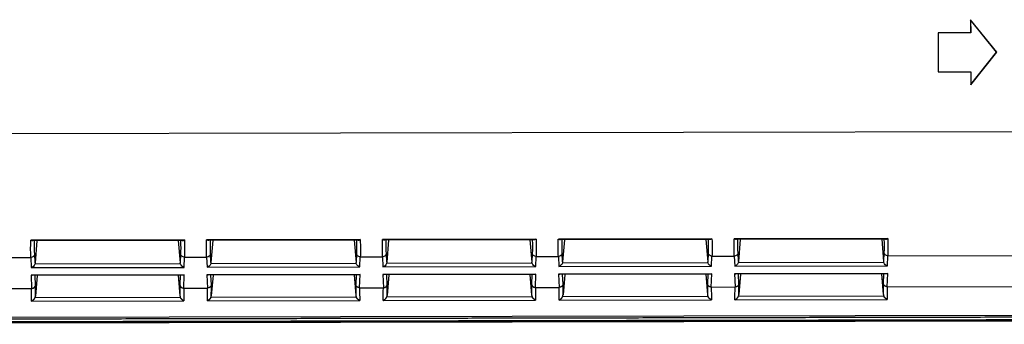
# Model space of a CAD drawing. Header units: millimetres. Extents: x 40090 to 187415, y -53271 to 40260.
# Tile 97 of 256: x 71779 to 71854, y 14072 to 14095. Entities that reach past the tile are written whole.
import ezdxf

# ---------------------------------------------------------------- set-up
doc = ezdxf.new("R2010")
doc.units = ezdxf.units.MM
doc.layers.add('AVM_projektor', color=6, linetype='Continuous')

# ---------------------------------------------------------------- blocks, each defined once
blk = doc.blocks.new('PT-FW430-bottom')
for p, q in [((200.491, 304.353), (200.491, 73.885)), ((214.57, 304.016), (214.57, 3.544)), ((214.997, 21.103), (214.997, 294.331)), ((215, 294.627), (215, 20.806)), ((209.993, 236.653), (209.993, 234.948)), ((212.36, 236.713), (212.36, 234.887)), ((208.67, 223.153), (208.67, 234.947)), ((208.724, 223.321), (208.724, 234.779)), ((208.724, 234.476), (210.415, 234.618)), ((210.415, 234.618), (209.734, 234.649)), ((209.993, 234.948), (210.771, 234.912)), ((210.512, 223.46), (210.512, 234.64)), ((210.771, 234.912), (210.771, 223.188)), ((211.355, 223.167), (211.355, 234.933)), ((211.355, 234.933), (212.36, 234.887)), ((211.37, 223.262), (211.37, 234.838)), ((212.113, 234.588), (211.37, 234.622)), ((211.37, 234.463), (212.948, 234.596)), ((213.091, 223.465), (213.091, 234.636)), ((213.336, 234.894), (213.336, 223.207)), ((208.724, 223.624), (210.415, 223.482)), ((209.734, 223.451), (210.415, 223.482)), ((210.771, 223.188), (209.993, 223.153)), ((209.993, 223.153), (209.993, 221.448)), ((212.36, 223.213), (211.355, 223.167)), ((211.37, 223.637), (212.948, 223.505)), ((211.37, 223.478), (212.113, 223.512)), ((212.36, 223.213), (212.36, 221.387)), ((208.67, 209.653), (208.67, 221.447)), ((208.724, 209.821), (208.724, 221.279)), ((208.724, 220.976), (210.415, 221.118)), ((210.415, 221.118), (209.734, 221.149)), ((209.993, 221.448), (210.771, 221.412)), ((210.512, 209.96), (210.512, 221.14)), ((210.771, 221.412), (210.771, 209.688)), ((211.355, 209.667), (211.355, 221.433)), ((211.355, 221.433), (212.36, 221.387)), ((211.37, 209.762), (211.37, 221.338)), ((212.113, 221.088), (211.37, 221.122)), ((211.37, 220.963), (212.948, 221.096)), ((213.091, 209.965), (213.091, 221.136)), ((213.336, 221.394), (213.336, 209.707)), ((208.724, 210.124), (210.415, 209.982)), ((209.734, 209.951), (210.415, 209.982)), ((210.771, 209.688), (209.993, 209.653)), ((209.993, 209.653), (209.993, 207.948)), ((212.36, 209.713), (211.355, 209.667)), ((211.37, 210.137), (212.948, 210.005)), ((211.37, 209.978), (212.113, 210.012)), ((212.36, 209.713), (212.36, 207.887)), ((208.67, 196.153), (208.67, 207.947)), ((209.993, 207.948), (210.771, 207.912)), ((210.771, 207.912), (210.771, 196.188)), ((211.355, 196.167), (211.355, 207.933)), ((211.355, 207.933), (212.36, 207.887)), ((213.336, 207.894), (213.336, 196.207)), ((208.724, 196.321), (208.724, 207.779)), ((208.724, 207.476), (210.415, 207.618)), ((210.415, 207.618), (209.734, 207.649)), ((210.512, 196.46), (210.512, 207.64)), ((211.37, 196.262), (211.37, 207.838)), ((212.113, 207.588), (211.37, 207.622)), ((211.37, 207.463), (212.948, 207.596)), ((213.091, 196.465), (213.091, 207.636)), ((208.724, 196.624), (210.415, 196.482)), ((211.37, 196.637), (212.948, 196.505)), ((209.734, 196.451), (210.415, 196.482)), ((210.771, 196.188), (209.993, 196.153)), ((209.993, 196.153), (209.993, 194.448)), ((212.36, 196.213), (211.355, 196.167)), ((211.37, 196.478), (212.113, 196.512)), ((212.36, 196.213), (212.36, 194.387)), ((208.67, 182.653), (208.67, 194.447)), ((208.724, 182.821), (208.724, 194.279)), ((209.993, 194.448), (210.771, 194.412)), ((210.771, 194.412), (210.771, 182.688)), ((211.355, 182.667), (211.355, 194.433)), ((211.355, 194.433), (212.36, 194.387)), ((211.37, 182.762), (211.37, 194.338)), ((213.336, 194.394), (213.336, 182.707)), ((208.724, 193.976), (210.415, 194.118)), ((210.415, 194.118), (209.734, 194.149)), ((210.512, 182.96), (210.512, 194.14)), ((212.113, 194.088), (211.37, 194.122)), ((211.37, 193.963), (212.948, 194.096)), ((213.091, 182.965), (213.091, 194.136)), ((208.724, 183.124), (210.415, 182.982)), ((209.734, 182.951), (210.415, 182.982)), ((211.37, 183.137), (212.948, 183.005)), ((211.37, 182.978), (212.113, 183.012)), ((210.771, 182.688), (209.993, 182.653)), ((209.993, 182.653), (209.993, 180.948)), ((212.36, 182.713), (211.355, 182.667)), ((212.36, 182.713), (212.36, 180.887)), ((208.67, 169.153), (208.67, 180.947)), ((208.724, 169.321), (208.724, 180.779)), ((209.993, 180.948), (210.771, 180.912)), ((210.771, 180.912), (210.771, 169.188)), ((211.355, 169.167), (211.355, 180.933)), ((211.355, 180.933), (212.36, 180.887)), ((211.37, 169.262), (211.37, 180.838)), ((213.336, 180.894), (213.336, 169.207)), ((208.724, 180.476), (210.415, 180.618)), ((210.415, 180.618), (209.734, 180.649)), ((210.512, 169.46), (210.512, 180.64)), ((212.113, 180.588), (211.37, 180.622)), ((211.37, 180.463), (212.948, 180.596)), ((213.091, 169.465), (213.091, 180.636)), ((208.724, 169.624), (210.415, 169.482)), ((209.734, 169.451), (210.415, 169.482)), ((211.37, 169.637), (212.948, 169.505)), ((211.37, 169.478), (212.113, 169.512)), ((210.771, 169.188), (209.993, 169.153)), ((209.993, 169.153), (209.993, 31.031)), ((212.36, 169.213), (211.355, 169.167)), ((212.36, 169.213), (212.36, 27.663)), ((192.9, 165.267), (195.9, 165.267)), ((192.9, 162.767), (192.9, 165.267)), ((192.907, 165.26), (192.9, 165.267)), ((192.907, 165.26), (195.893, 165.26)), ((192.907, 162.76), (192.907, 165.26)), ((195.893, 165.26), (195.9, 165.267)), ((195.893, 165.26), (195.893, 162.76)), ((195.9, 165.267), (195.9, 162.767)), ((194.4, 160.767), (191.9, 162.767)), ((191.9, 162.767), (192.9, 162.767)), ((191.92, 162.76), (191.9, 162.767)), ((194.4, 160.776), (191.92, 162.76)), ((191.92, 162.76), (192.907, 162.76)), ((192.907, 162.76), (192.9, 162.767)), ((196.9, 162.767), (194.4, 160.767)), ((196.88, 162.76), (194.4, 160.776)), ((195.893, 162.76), (195.9, 162.767)), ((195.893, 162.76), (196.88, 162.76)), ((195.9, 162.767), (196.9, 162.767)), ((196.88, 162.76), (196.9, 162.767)), ((194.4, 160.776), (194.4, 160.767))]:
    blk.add_line(p, q)
for centre, major_axis, ratio, start_param, end_param in [((200.491, 234.009), (-10, -0.851), 0.042047, 3.454792, 3.751014), ((200.517, 233.71), (-9.7, -0.851), 0.043328, 3.454568, 3.699851), ((209.708, 234.948), (0.014, 0.3), 0.950148, 3.281412, 4.755703), ((210.384, 234.917), (0.325, -0.012), 0.922888, 4.843824, 5.151363), ((210.486, 234.912), (-0.247, -0.236), 0.72431, 1.05271, 2.219463), ((211.07, 234.933), (0.239, -0.25), 0.72431, 0.648651, 0.965444), ((197.96, 232.961), (-16.7, -1.465), 0.043328, 3.594641, 3.697414), ((197.934, 233.26), (-17, -1.465), 0.042575, 3.574962, 3.695383), ((200.491, 224.092), (10, -0.851), 0.042047, 5.673764, 5.969986), ((200.517, 224.39), (9.7, -0.851), 0.043328, 5.724927, 5.97021), ((209.708, 223.153), (-0.014, 0.3), 0.950148, 4.669075, 6.143366), ((210.384, 223.183), (-0.325, -0.012), 0.922888, 4.273415, 4.580953), ((210.486, 223.188), (0.247, -0.236), 0.72431, 0.92213, 2.088882), ((211.07, 223.167), (-0.239, -0.25), 0.72431, 2.176149, 2.492942), ((197.96, 225.139), (16.7, -1.465), 0.043328, 5.727364, 5.830137), ((197.934, 224.84), (17, -1.465), 0.042575, 5.729395, 5.849816), ((200.491, 220.509), (-10, -0.851), 0.042047, 3.454792, 3.751014), ((200.517, 220.21), (-9.7, -0.851), 0.043328, 3.454568, 3.699851), ((209.708, 221.448), (-0.014, -0.3), 0.950148, 0.139819, 1.61411), ((210.384, 221.417), (0.325, -0.012), 0.922888, 4.843824, 5.151363), ((210.486, 221.412), (-0.247, -0.236), 0.72431, 1.05271, 2.219463), ((211.07, 221.433), (0.239, -0.25), 0.72431, 0.648651, 0.965444), ((197.96, 219.461), (-16.7, -1.465), 0.043328, 3.594641, 3.697414), ((197.934, 219.76), (-17, -1.465), 0.042575, 3.574962, 3.695383), ((200.491, 210.592), (10, -0.851), 0.042047, 5.673764, 5.969986), ((200.517, 210.89), (9.7, -0.851), 0.043328, 5.724927, 5.97021), ((209.708, 209.653), (0.014, -0.3), 0.950148, 1.527482, 3.001774), ((210.384, 209.683), (-0.325, -0.012), 0.922888, 4.273415, 4.580953), ((210.486, 209.688), (0.247, -0.236), 0.72431, 0.92213, 2.088882), ((211.07, 209.667), (-0.239, -0.25), 0.72431, 2.176149, 2.492942), ((197.96, 211.639), (16.7, -1.465), 0.043328, 5.727364, 5.830137), ((197.934, 211.34), (17, -1.465), 0.042575, 5.729395, 5.849816), ((200.491, 207.009), (-10, -0.851), 0.042047, 3.454792, 3.751014), ((209.708, 207.948), (-0.014, -0.3), 0.950148, 0.139819, 1.61411), ((210.486, 207.912), (-0.247, -0.236), 0.72431, 1.05271, 2.219463), ((211.07, 207.933), (0.239, -0.25), 0.72431, 0.648651, 0.965444), ((197.934, 206.26), (-17, -1.465), 0.042575, 3.574962, 3.695383), ((200.517, 206.71), (-9.7, -0.851), 0.043328, 3.454568, 3.699851), ((210.384, 207.917), (0.325, -0.012), 0.922888, 4.843824, 5.151363), ((197.96, 205.961), (-16.7, -1.465), 0.043328, 3.594641, 3.697414), ((200.491, 197.092), (10, -0.851), 0.042047, 5.673764, 5.969986), ((200.517, 197.39), (9.7, -0.851), 0.043328, 5.724927, 5.97021), ((209.708, 196.153), (0.014, -0.3), 0.950148, 1.527482, 3.001774), ((210.384, 196.183), (-0.325, -0.012), 0.922888, 4.273415, 4.580953), ((210.486, 196.188), (0.247, -0.236), 0.72431, 0.92213, 2.088882), ((211.07, 196.167), (-0.239, -0.25), 0.72431, 2.176149, 2.492942), ((197.96, 198.139), (16.7, -1.465), 0.043328, 5.727364, 5.830137), ((197.934, 197.84), (17, -1.465), 0.042575, 5.729395, 5.849816), ((200.491, 193.509), (-10, -0.851), 0.042047, 3.454792, 3.751014), ((209.708, 194.448), (-0.014, -0.3), 0.950148, 0.139819, 1.61411), ((210.486, 194.412), (-0.247, -0.236), 0.72431, 1.05271, 2.219463), ((211.07, 194.433), (0.239, -0.25), 0.72431, 0.648651, 0.965444), ((197.934, 192.76), (-17, -1.465), 0.042575, 3.574962, 3.695383), ((200.517, 193.21), (-9.7, -0.851), 0.043328, 3.454568, 3.699851), ((210.384, 194.417), (0.325, -0.012), 0.922888, 4.843824, 5.151363), ((197.96, 192.461), (-16.7, -1.465), 0.043328, 3.594641, 3.697414), ((200.517, 183.89), (9.7, -0.851), 0.043328, 5.724927, 5.97021), ((209.708, 182.653), (0.014, -0.3), 0.950148, 1.527482, 3.001774), ((210.384, 182.683), (-0.325, -0.012), 0.922888, 4.273415, 4.580953), ((210.486, 182.688), (0.247, -0.236), 0.72431, 0.92213, 2.088882), ((197.96, 184.639), (16.7, -1.465), 0.043328, 5.727364, 5.830137), ((200.491, 183.592), (10, -0.851), 0.042047, 5.673764, 5.969986), ((211.07, 182.667), (-0.239, -0.25), 0.72431, 2.176149, 2.492942), ((197.934, 184.34), (17, -1.465), 0.042575, 5.729395, 5.849816), ((200.491, 180.009), (-10, -0.851), 0.042047, 3.454792, 3.751014), ((200.517, 179.71), (-9.7, -0.851), 0.043328, 3.454568, 3.699851), ((209.708, 180.948), (-0.014, -0.3), 0.950148, 0.139819, 1.61411), ((210.486, 180.912), (-0.247, -0.236), 0.72431, 1.05271, 2.219463), ((211.07, 180.933), (0.239, -0.25), 0.72431, 0.648651, 0.965444), ((197.934, 179.26), (-17, -1.465), 0.042575, 3.574962, 3.695383), ((210.384, 180.917), (0.325, -0.012), 0.922888, 4.843824, 5.151363), ((197.96, 178.961), (-16.7, -1.465), 0.043328, 3.594641, 3.697414), ((200.517, 170.39), (9.7, -0.851), 0.043328, 5.724927, 5.97021), ((209.708, 169.153), (0.014, -0.3), 0.950148, 1.527482, 3.001774), ((210.384, 169.183), (-0.325, -0.012), 0.922888, 4.273415, 4.580953), ((210.486, 169.188), (0.247, -0.236), 0.72431, 0.92213, 2.088882), ((197.96, 171.139), (16.7, -1.465), 0.043328, 5.727364, 5.830137), ((200.491, 170.092), (10, -0.851), 0.042047, 5.673764, 5.969986), ((211.07, 169.167), (-0.239, -0.25), 0.72431, 2.176149, 2.492942), ((197.934, 170.84), (17, -1.465), 0.042575, 5.729395, 5.849816)]:
    blk.add_ellipse(centre, major_axis=major_axis, ratio=ratio, start_param=start_param, end_param=end_param)
for points, start_tangent, end_tangent in [([(214.698, 305.111), (214.698, 302.486), (214.698, 299.86), (214.698, 297.235), (214.698, 294.61), (214.698, 291.985), (214.698, 289.36), (214.698, 286.735), (214.698, 284.11), (214.698, 281.484), (214.698, 278.859), (214.698, 276.234), (214.698, 273.609), (214.698, 270.984), (214.698, 268.359), (214.698, 265.733), (214.698, 263.108), (214.698, 260.483), (214.698, 257.858), (214.698, 255.233), (214.698, 252.608), (214.698, 249.983), (214.698, 247.357), (214.698, 244.732), (214.698, 242.107), (214.698, 239.482), (214.698, 236.857), (214.698, 234.232), (214.698, 231.606), (214.698, 228.981), (214.698, 226.356), (214.698, 223.731), (214.698, 221.106), (214.698, 218.481), (214.698, 215.856), (214.698, 213.23), (214.698, 210.605), (214.698, 207.98), (214.698, 205.355), (214.698, 202.73), (214.698, 200.105), (214.698, 197.48), (214.698, 194.854), (214.698, 192.229), (214.698, 189.604), (214.698, 186.979), (214.698, 184.354), (214.697, 181.729), (214.697, 179.103), (214.697, 176.478), (214.697, 173.853), (214.697, 171.228), (214.697, 168.603), (214.697, 165.978), (214.697, 163.353), (214.697, 160.727), (214.697, 158.102), (214.697, 155.477), (214.697, 152.852), (214.697, 150.227), (214.697, 147.602), (214.697, 144.976), (214.697, 142.351), (214.697, 139.726), (214.697, 137.101), (214.697, 134.476), (214.697, 131.851), (214.697, 129.226), (214.697, 126.6), (214.697, 123.975), (214.697, 121.35), (214.697, 118.725), (214.697, 116.1), (214.697, 113.475), (214.697, 110.849), (214.697, 108.224), (214.697, 105.599), (214.697, 102.974), (214.697, 100.349), (214.697, 97.724), (214.697, 95.099), (214.697, 92.473), (214.697, 89.848), (214.697, 87.223), (214.697, 84.598), (214.697, 81.973), (214.697, 79.348), (214.697, 76.723), (214.697, 74.097), (214.697, 71.472), (214.697, 68.847), (214.697, 66.222), (214.697, 63.597), (214.697, 60.972), (214.697, 58.346), (214.697, 55.721), (214.697, 53.096), (214.697, 50.471), (214.697, 47.846), (214.697, 45.221), (214.697, 42.596), (214.697, 39.97), (214.697, 37.345), (214.697, 34.72), (214.697, 32.095), (214.697, 29.47), (214.697, 26.845), (214.697, 24.219), (214.697, 21.594), (214.697, 18.969), (214.697, 16.344), (214.697, 13.719), (214.697, 11.094), (214.697, 8.469), (214.697, 5.843), (214.697, 3.218)], (-0.000004, -1), (-0.000004, -1)), ([(214.9, 297.867), (214.9, 238.944), (214.9, 180.02), (214.9, 121.097), (214.9, 62.173), (214.9, 3.25)], (0.000001, -1), (0.000001, -1)), ([(208.724, 234.779), (208.724, 234.787), (208.722, 234.798), (208.719, 234.81), (208.715, 234.824), (208.711, 234.84), (208.705, 234.857), (208.697, 234.877), (208.689, 234.898), (208.68, 234.922), (208.67, 234.947)], (-0.03175, 0.999496), (-0.384649, 0.923063)), ([(212.36, 234.887), (212.36, 234.882), (212.36, 234.876), (212.36, 234.871), (212.36, 234.866), (212.359, 234.861), (212.359, 234.856), (212.358, 234.85), (212.358, 234.845), (212.357, 234.84), (212.356, 234.835), (212.355, 234.83), (212.354, 234.825), (212.353, 234.82), (212.352, 234.814), (212.351, 234.809), (212.35, 234.804), (212.348, 234.799), (212.347, 234.794), (212.345, 234.789), (212.344, 234.785), (212.342, 234.78), (212.34, 234.775), (212.339, 234.77), (212.337, 234.765), (212.335, 234.76), (212.333, 234.756), (212.33, 234.751), (212.328, 234.746), (212.326, 234.742), (212.323, 234.737), (212.321, 234.732), (212.318, 234.728), (212.316, 234.723), (212.313, 234.719), (212.31, 234.714), (212.307, 234.71), (212.304, 234.705), (212.301, 234.701), (212.298, 234.697), (212.295, 234.695), (212.293, 234.693), (212.291, 234.69), (212.289, 234.688), (212.286, 234.685), (212.284, 234.682), (212.282, 234.679), (212.279, 234.675), (212.276, 234.672), (212.272, 234.668), (212.269, 234.665), (212.264, 234.661), (212.259, 234.656), (212.254, 234.652), (212.247, 234.648), (212.24, 234.643), (212.232, 234.638), (212.223, 234.633), (212.213, 234.628), (212.219, 234.628), (212.222, 234.628), (212.224, 234.628), (212.224, 234.627), (212.223, 234.625), (212.221, 234.624), (212.219, 234.622), (212.215, 234.62), (212.212, 234.618), (212.209, 234.615), (212.206, 234.613), (212.203, 234.611), (212.201, 234.61), (212.201, 234.608), (212.201, 234.607), (212.203, 234.607), (212.206, 234.607), (212.211, 234.608), (212.219, 234.609), (212.202, 234.605), (212.174, 234.599), (212.161, 234.595), (212.153, 234.594), (212.144, 234.592), (212.124, 234.589), (212.122, 234.589), (212.116, 234.588)], (-0.001368, -0.999999), (-0.999735, 0.023014)), ([(212.36, 234.887), (212.36, 234.887), (212.36, 234.887), (212.36, 234.887)], (0, -1), (-0.001059, -0.999999)), ([(213.091, 234.636), (213.082, 234.631), (213.072, 234.627), (213.063, 234.623), (213.054, 234.619), (213.045, 234.616), (213.035, 234.613), (213.026, 234.61), (213.016, 234.607), (213.007, 234.605), (212.997, 234.603), (212.987, 234.601), (212.977, 234.599), (212.968, 234.598), (212.958, 234.597), (212.948, 234.596)], (-0.892107, -0.451825), (-0.996524, -0.083302)), ([(213.337, 234.897), (213.335, 234.89), (213.332, 234.884), (213.329, 234.878), (213.327, 234.873), (213.324, 234.868), (213.322, 234.863), (213.32, 234.859), (213.318, 234.855), (213.316, 234.852), (213.314, 234.848), (213.311, 234.844), (213.309, 234.84), (213.306, 234.835), (213.303, 234.83), (213.3, 234.826), (213.297, 234.821), (213.294, 234.817), (213.292, 234.813), (213.289, 234.809), (213.286, 234.805), (213.283, 234.801), (213.28, 234.797), (213.277, 234.793), (213.274, 234.788), (213.27, 234.784), (213.267, 234.78), (213.264, 234.776), (213.26, 234.772), (213.257, 234.768), (213.253, 234.764), (213.25, 234.76), (213.246, 234.756), (213.243, 234.752), (213.239, 234.748), (213.235, 234.743), (213.23, 234.739), (213.226, 234.735), (213.222, 234.73), (213.218, 234.726), (213.214, 234.722), (213.21, 234.719), (213.205, 234.715), (213.201, 234.711), (213.196, 234.707), (213.192, 234.703), (213.187, 234.699), (213.182, 234.695), (213.177, 234.691), (213.173, 234.688), (213.168, 234.684), (213.163, 234.681), (213.159, 234.677), (213.154, 234.674), (213.149, 234.67), (213.144, 234.667), (213.139, 234.663), (213.134, 234.66), (213.129, 234.657), (213.123, 234.654), (213.118, 234.651), (213.113, 234.647), (213.107, 234.644), (213.102, 234.641), (213.096, 234.638), (213.091, 234.636)], (-0.399408, -0.916773), (-0.892122, -0.451794)), ([(208.724, 223.321), (208.724, 223.313), (208.722, 223.303), (208.719, 223.29), (208.715, 223.276), (208.711, 223.261), (208.705, 223.243), (208.697, 223.223), (208.689, 223.202), (208.68, 223.178), (208.67, 223.153)], (-0.03175, -0.999496), (-0.384649, -0.923063)), ([(212.111, 223.513), (212.116, 223.512), (212.122, 223.511), (212.127, 223.51), (212.132, 223.51), (212.137, 223.509), (212.142, 223.508), (212.146, 223.506), (212.151, 223.505), (212.156, 223.504), (212.16, 223.503), (212.164, 223.501), (212.169, 223.5), (212.173, 223.498), (212.177, 223.497), (212.182, 223.495), (212.186, 223.493), (212.191, 223.491), (212.195, 223.489), (212.2, 223.487), (212.204, 223.485), (212.208, 223.482), (212.212, 223.48), (212.216, 223.478), (212.22, 223.475), (212.224, 223.473), (212.229, 223.47), (212.233, 223.467), (212.237, 223.464), (212.241, 223.461), (212.245, 223.458), (212.248, 223.455), (212.252, 223.452), (212.256, 223.449), (212.26, 223.446), (212.263, 223.443), (212.267, 223.439), (212.27, 223.436), (212.274, 223.432), (212.277, 223.428), (212.281, 223.425), (212.284, 223.421), (212.287, 223.417), (212.29, 223.413), (212.294, 223.41), (212.297, 223.406), (212.3, 223.402), (212.303, 223.398), (212.305, 223.393), (212.308, 223.389), (212.311, 223.385), (212.314, 223.381), (212.316, 223.376), (212.319, 223.372), (212.321, 223.367), (212.324, 223.363), (212.326, 223.358), (212.328, 223.354), (212.331, 223.349), (212.333, 223.345), (212.335, 223.34), (212.337, 223.335), (212.339, 223.33), (212.34, 223.325), (212.342, 223.321), (212.344, 223.316), (212.345, 223.311), (212.347, 223.306), (212.348, 223.301), (212.35, 223.296), (212.351, 223.291), (212.352, 223.286), (212.353, 223.281), (212.354, 223.276), (212.355, 223.27), (212.356, 223.265), (212.357, 223.26), (212.358, 223.255), (212.358, 223.25), (212.359, 223.245), (212.359, 223.24), (212.36, 223.234), (212.36, 223.229), (212.36, 223.224), (212.36, 223.219), (212.36, 223.213)], (0.994634, -0.103452), (0.001302, -0.999999)), ([(212.36, 223.213), (212.36, 223.213), (212.36, 223.213), (212.36, 223.213)], (0.001323, -0.999999), (0.000265, -1)), ([(212.948, 223.505), (212.958, 223.504), (212.968, 223.503), (212.977, 223.501), (212.987, 223.499), (212.997, 223.498), (213.007, 223.495), (213.016, 223.493), (213.026, 223.49), (213.035, 223.487), (213.045, 223.484), (213.054, 223.481), (213.063, 223.477), (213.072, 223.473), (213.082, 223.469), (213.091, 223.465)], (0.996524, -0.083302), (0.892107, -0.451825)), ([(213.337, 223.204), (213.335, 223.21), (213.332, 223.216), (213.329, 223.222), (213.327, 223.227), (213.324, 223.233), (213.322, 223.237), (213.32, 223.241), (213.318, 223.245), (213.316, 223.248), (213.314, 223.252), (213.311, 223.256), (213.309, 223.261), (213.306, 223.265), (213.303, 223.27), (213.3, 223.275), (213.297, 223.279), (213.294, 223.283), (213.292, 223.287), (213.289, 223.291), (213.286, 223.295), (213.283, 223.299), (213.28, 223.303), (213.277, 223.308), (213.274, 223.312), (213.27, 223.316), (213.267, 223.32), (213.264, 223.324), (213.26, 223.328), (213.257, 223.332), (213.253, 223.336), (213.25, 223.34), (213.246, 223.345), (213.243, 223.349), (213.239, 223.353), (213.235, 223.357), (213.23, 223.361), (213.226, 223.366), (213.222, 223.37), (213.218, 223.374), (213.214, 223.378), (213.21, 223.381), (213.205, 223.385), (213.201, 223.389), (213.196, 223.393), (213.192, 223.397), (213.187, 223.401), (213.182, 223.405), (213.177, 223.409), (213.173, 223.412), (213.168, 223.416), (213.163, 223.42), (213.159, 223.423), (213.154, 223.427), (213.149, 223.43), (213.144, 223.433), (213.139, 223.437), (213.134, 223.44), (213.129, 223.443), (213.123, 223.447), (213.118, 223.45), (213.113, 223.453), (213.107, 223.456), (213.102, 223.459), (213.096, 223.462), (213.091, 223.465)], (-0.399408, 0.916773), (-0.892122, 0.451794)), ([(208.724, 221.279), (208.724, 221.287), (208.722, 221.298), (208.719, 221.31), (208.715, 221.324), (208.711, 221.34), (208.705, 221.357), (208.697, 221.377), (208.689, 221.398), (208.68, 221.422), (208.67, 221.447)], (-0.03175, 0.999496), (-0.384649, 0.923063)), ([(212.111, 221.088), (212.116, 221.088), (212.122, 221.089), (212.127, 221.09), (212.132, 221.091), (212.137, 221.092), (212.142, 221.093), (212.146, 221.094), (212.151, 221.095), (212.156, 221.096), (212.16, 221.098), (212.164, 221.099), (212.169, 221.1), (212.173, 221.102), (212.177, 221.104), (212.182, 221.105), (212.186, 221.107), (212.191, 221.109), (212.195, 221.111), (212.2, 221.113), (212.204, 221.116), (212.208, 221.118), (212.212, 221.12), (212.216, 221.123), (212.22, 221.125), (212.224, 221.128), (212.229, 221.13), (212.233, 221.133), (212.237, 221.136), (212.241, 221.139), (212.245, 221.142), (212.248, 221.145), (212.252, 221.148), (212.256, 221.151), (212.26, 221.154), (212.263, 221.158), (212.267, 221.161), (212.27, 221.165), (212.274, 221.168), (212.277, 221.172), (212.281, 221.175), (212.284, 221.179), (212.287, 221.183), (212.29, 221.187), (212.294, 221.191), (212.297, 221.195), (212.3, 221.199), (212.303, 221.203), (212.305, 221.207), (212.308, 221.211), (212.311, 221.215), (212.314, 221.22), (212.316, 221.224), (212.319, 221.228), (212.321, 221.233), (212.324, 221.237), (212.326, 221.242), (212.328, 221.246), (212.331, 221.251), (212.333, 221.256), (212.335, 221.26), (212.337, 221.265), (212.339, 221.27), (212.34, 221.275), (212.342, 221.28), (212.344, 221.285), (212.345, 221.289), (212.347, 221.294), (212.348, 221.299), (212.35, 221.304), (212.351, 221.309), (212.352, 221.315), (212.353, 221.32), (212.354, 221.325), (212.355, 221.33), (212.356, 221.335), (212.357, 221.34), (212.358, 221.345), (212.358, 221.35), (212.359, 221.355), (212.359, 221.361), (212.36, 221.366), (212.36, 221.371), (212.36, 221.376), (212.36, 221.382), (212.36, 221.387)], (0.994634, 0.103452), (0.001302, 0.999999)), ([(212.36, 221.387), (212.36, 221.387), (212.36, 221.387), (212.36, 221.387)], (0, -1), (-0.001059, -0.999999)), ([(213.091, 221.136), (213.082, 221.131), (213.072, 221.127), (213.063, 221.123), (213.054, 221.119), (213.045, 221.116), (213.035, 221.113), (213.026, 221.11), (213.016, 221.107), (213.007, 221.105), (212.997, 221.103), (212.987, 221.101), (212.977, 221.099), (212.968, 221.098), (212.958, 221.097), (212.948, 221.096)], (-0.892107, -0.451825), (-0.996524, -0.083302)), ([(213.091, 221.136), (213.096, 221.138), (213.102, 221.141), (213.107, 221.144), (213.113, 221.147), (213.118, 221.151), (213.123, 221.154), (213.129, 221.157), (213.134, 221.16), (213.139, 221.163), (213.144, 221.167), (213.149, 221.17), (213.154, 221.174), (213.159, 221.177), (213.163, 221.181), (213.168, 221.184), (213.173, 221.188), (213.177, 221.191), (213.182, 221.195), (213.187, 221.199), (213.192, 221.203), (213.196, 221.207), (213.201, 221.211), (213.205, 221.215), (213.21, 221.219), (213.214, 221.222), (213.218, 221.226), (213.222, 221.23), (213.226, 221.235), (213.23, 221.239), (213.235, 221.243), (213.239, 221.248), (213.243, 221.252), (213.246, 221.256), (213.25, 221.26), (213.253, 221.264), (213.257, 221.268), (213.26, 221.272), (213.264, 221.276), (213.267, 221.28), (213.27, 221.284), (213.274, 221.288), (213.277, 221.292), (213.28, 221.297), (213.283, 221.301), (213.286, 221.305), (213.289, 221.309), (213.291, 221.313), (213.294, 221.317), (213.297, 221.321), (213.299, 221.325), (213.302, 221.329), (213.305, 221.334), (213.308, 221.339), (213.311, 221.343), (213.313, 221.347), (213.315, 221.351), (213.317, 221.355), (213.319, 221.358), (213.321, 221.362), (213.323, 221.367), (213.326, 221.372), (213.329, 221.377), (213.331, 221.383), (213.334, 221.389), (213.337, 221.395)], (0.892122, 0.451794), (0.403352, 0.915045)), ([(208.724, 209.821), (208.724, 209.813), (208.722, 209.803), (208.719, 209.79), (208.715, 209.776), (208.711, 209.761), (208.705, 209.743), (208.697, 209.723), (208.689, 209.702), (208.68, 209.678), (208.67, 209.653)], (-0.03175, -0.999496), (-0.384649, -0.923063)), ([(212.36, 209.713), (212.36, 209.719), (212.36, 209.724), (212.36, 209.729), (212.36, 209.734), (212.359, 209.739), (212.359, 209.745), (212.358, 209.75), (212.358, 209.755), (212.357, 209.76), (212.356, 209.765), (212.355, 209.771), (212.354, 209.776), (212.353, 209.781), (212.352, 209.786), (212.351, 209.791), (212.35, 209.796), (212.348, 209.801), (212.347, 209.806), (212.345, 209.811), (212.344, 209.816), (212.342, 209.821), (212.34, 209.825), (212.339, 209.83), (212.337, 209.835), (212.335, 209.84), (212.333, 209.845), (212.33, 209.849), (212.328, 209.854), (212.326, 209.859), (212.323, 209.863), (212.321, 209.868), (212.318, 209.872), (212.316, 209.877), (212.313, 209.882), (212.31, 209.886), (212.307, 209.89), (212.304, 209.895), (212.301, 209.899), (212.298, 209.903), (212.295, 209.905), (212.293, 209.907), (212.291, 209.91), (212.289, 209.913), (212.286, 209.915), (212.284, 209.918), (212.282, 209.922), (212.279, 209.925), (212.276, 209.928), (212.272, 209.932), (212.269, 209.936), (212.264, 209.94), (212.259, 209.944), (212.254, 209.948), (212.247, 209.953), (212.24, 209.957), (212.232, 209.962), (212.223, 209.967), (212.213, 209.972), (212.219, 209.972), (212.222, 209.972), (212.224, 209.972), (212.224, 209.973), (212.223, 209.975), (212.221, 209.977), (212.219, 209.978), (212.215, 209.981), (212.212, 209.983), (212.209, 209.985), (212.206, 209.987), (212.203, 209.989), (212.201, 209.99), (212.201, 209.992), (212.201, 209.993), (212.203, 209.993), (212.206, 209.993), (212.211, 209.993), (212.219, 209.991), (212.202, 209.995), (212.174, 210.001), (212.161, 210.005), (212.153, 210.007), (212.144, 210.008), (212.124, 210.011), (212.122, 210.011), (212.116, 210.012)], (-0.001368, 0.999999), (-0.999735, -0.023014)), ([(212.36, 209.713), (212.36, 209.713), (212.36, 209.713), (212.36, 209.713)], (0.001323, -0.999999), (0.000265, -1)), ([(212.948, 210.005), (212.958, 210.004), (212.968, 210.003), (212.977, 210.001), (212.987, 209.999), (212.997, 209.998), (213.007, 209.995), (213.016, 209.993), (213.026, 209.99), (213.035, 209.987), (213.045, 209.984), (213.054, 209.981), (213.063, 209.977), (213.072, 209.973), (213.082, 209.969), (213.091, 209.965)], (0.996524, -0.083302), (0.892107, -0.451825)), ([(213.337, 209.704), (213.335, 209.71), (213.332, 209.716), (213.329, 209.722), (213.327, 209.727), (213.324, 209.733), (213.322, 209.737), (213.32, 209.741), (213.318, 209.745), (213.316, 209.748), (213.314, 209.752), (213.311, 209.756), (213.309, 209.761), (213.306, 209.765), (213.303, 209.77), (213.3, 209.775), (213.297, 209.779), (213.294, 209.783), (213.292, 209.787), (213.289, 209.791), (213.286, 209.795), (213.283, 209.799), (213.28, 209.803), (213.277, 209.808), (213.274, 209.812), (213.27, 209.816), (213.267, 209.82), (213.264, 209.824), (213.26, 209.828), (213.257, 209.832), (213.253, 209.836), (213.25, 209.84), (213.246, 209.845), (213.243, 209.849), (213.239, 209.853), (213.235, 209.857), (213.23, 209.861), (213.226, 209.866), (213.222, 209.87), (213.218, 209.874), (213.214, 209.878), (213.21, 209.881), (213.205, 209.885), (213.201, 209.889), (213.196, 209.893), (213.192, 209.897), (213.187, 209.901), (213.182, 209.905), (213.177, 209.909), (213.173, 209.912), (213.168, 209.916), (213.163, 209.92), (213.159, 209.923), (213.154, 209.927), (213.149, 209.93), (213.144, 209.933), (213.139, 209.937), (213.134, 209.94), (213.129, 209.943), (213.123, 209.947), (213.118, 209.95), (213.113, 209.953), (213.107, 209.956), (213.102, 209.959), (213.096, 209.962), (213.091, 209.965)], (-0.399408, 0.916773), (-0.892122, 0.451794)), ([(208.724, 207.779), (208.724, 207.787), (208.722, 207.798), (208.719, 207.81), (208.715, 207.824), (208.711, 207.84), (208.705, 207.857), (208.697, 207.877), (208.689, 207.898), (208.68, 207.922), (208.67, 207.947)], (-0.03175, 0.999496), (-0.384649, 0.923063)), ([(212.36, 207.887), (212.36, 207.882), (212.36, 207.876), (212.36, 207.871), (212.36, 207.866), (212.359, 207.861), (212.359, 207.856), (212.358, 207.85), (212.358, 207.845), (212.357, 207.84), (212.356, 207.835), (212.355, 207.83), (212.354, 207.825), (212.353, 207.82), (212.352, 207.814), (212.351, 207.809), (212.35, 207.804), (212.348, 207.799), (212.347, 207.794), (212.345, 207.789), (212.344, 207.785), (212.342, 207.78), (212.34, 207.775), (212.339, 207.77), (212.337, 207.765), (212.335, 207.76), (212.333, 207.756), (212.33, 207.751), (212.328, 207.746), (212.326, 207.742), (212.323, 207.737), (212.321, 207.732), (212.318, 207.728), (212.316, 207.723), (212.313, 207.719), (212.31, 207.714), (212.307, 207.71), (212.304, 207.705), (212.301, 207.701), (212.298, 207.697), (212.295, 207.695), (212.293, 207.693), (212.291, 207.69), (212.289, 207.688), (212.286, 207.685), (212.284, 207.682), (212.282, 207.679), (212.279, 207.675), (212.276, 207.672), (212.272, 207.668), (212.269, 207.665), (212.264, 207.661), (212.259, 207.656), (212.254, 207.652), (212.247, 207.648), (212.24, 207.643), (212.232, 207.638), (212.223, 207.633), (212.213, 207.628), (212.219, 207.628), (212.222, 207.628), (212.224, 207.628), (212.224, 207.627), (212.223, 207.625), (212.221, 207.624), (212.219, 207.622), (212.215, 207.62), (212.212, 207.618), (212.209, 207.615), (212.206, 207.613), (212.203, 207.611), (212.201, 207.61), (212.201, 207.608), (212.201, 207.607), (212.203, 207.607), (212.206, 207.607), (212.211, 207.608), (212.219, 207.609), (212.202, 207.605), (212.174, 207.599), (212.161, 207.595), (212.153, 207.594), (212.144, 207.592), (212.124, 207.589), (212.122, 207.589), (212.116, 207.588)], (-0.001368, -0.999999), (-0.999735, 0.023014)), ([(212.36, 207.887), (212.36, 207.887), (212.36, 207.887), (212.36, 207.887)], (0, -1), (-0.001059, -0.999999)), ([(213.337, 207.897), (213.335, 207.89), (213.332, 207.884), (213.329, 207.878), (213.327, 207.873), (213.324, 207.868), (213.322, 207.863), (213.32, 207.859), (213.318, 207.855), (213.316, 207.852), (213.314, 207.848), (213.311, 207.844), (213.309, 207.84), (213.306, 207.835), (213.303, 207.83), (213.3, 207.826), (213.297, 207.821), (213.294, 207.817), (213.292, 207.813), (213.289, 207.809), (213.286, 207.805), (213.283, 207.801), (213.28, 207.797), (213.277, 207.793), (213.274, 207.788), (213.27, 207.784), (213.267, 207.78), (213.264, 207.776), (213.26, 207.772), (213.257, 207.768), (213.253, 207.764), (213.25, 207.76), (213.246, 207.756), (213.243, 207.752), (213.239, 207.748), (213.235, 207.743), (213.23, 207.739), (213.226, 207.735), (213.222, 207.73), (213.218, 207.726), (213.214, 207.722), (213.21, 207.719), (213.205, 207.715), (213.201, 207.711), (213.196, 207.707), (213.192, 207.703), (213.187, 207.699), (213.182, 207.695), (213.177, 207.691), (213.173, 207.688), (213.168, 207.684), (213.163, 207.681), (213.159, 207.677), (213.154, 207.674), (213.149, 207.67), (213.144, 207.667), (213.139, 207.663), (213.134, 207.66), (213.129, 207.657), (213.123, 207.654), (213.118, 207.651), (213.113, 207.647), (213.107, 207.644), (213.102, 207.641), (213.096, 207.638), (213.091, 207.636)], (-0.399408, -0.916773), (-0.892122, -0.451794)), ([(213.091, 207.636), (213.082, 207.631), (213.072, 207.627), (213.063, 207.623), (213.054, 207.619), (213.045, 207.616), (213.035, 207.613), (213.026, 207.61), (213.016, 207.607), (213.007, 207.605), (212.997, 207.603), (212.987, 207.601), (212.977, 207.599), (212.968, 207.598), (212.958, 207.597), (212.948, 207.596)], (-0.892107, -0.451825), (-0.996524, -0.083302)), ([(208.67, 196.153), (208.672, 196.158), (208.676, 196.166), (208.679, 196.176), (208.684, 196.189), (208.689, 196.205), (208.695, 196.223), (208.701, 196.244), (208.708, 196.267), (208.716, 196.293), (208.724, 196.321)], (0.472468, 0.881348), (0.279667, 0.960097)), ([(212.111, 196.513), (212.116, 196.512), (212.122, 196.511), (212.127, 196.51), (212.132, 196.51), (212.137, 196.509), (212.142, 196.508), (212.146, 196.506), (212.151, 196.505), (212.156, 196.504), (212.16, 196.503), (212.164, 196.501), (212.169, 196.5), (212.173, 196.498), (212.177, 196.497), (212.182, 196.495), (212.186, 196.493), (212.191, 196.491), (212.195, 196.489), (212.2, 196.487), (212.204, 196.485), (212.208, 196.482), (212.212, 196.48), (212.216, 196.478), (212.22, 196.475), (212.224, 196.473), (212.229, 196.47), (212.233, 196.467), (212.237, 196.464), (212.241, 196.461), (212.245, 196.458), (212.248, 196.455), (212.252, 196.452), (212.256, 196.449), (212.26, 196.446), (212.263, 196.443), (212.267, 196.439), (212.27, 196.436), (212.274, 196.432), (212.277, 196.428), (212.281, 196.425), (212.284, 196.421), (212.287, 196.417), (212.29, 196.413), (212.294, 196.41), (212.297, 196.406), (212.3, 196.402), (212.303, 196.398), (212.305, 196.393), (212.308, 196.389), (212.311, 196.385), (212.314, 196.381), (212.316, 196.376), (212.319, 196.372), (212.321, 196.367), (212.324, 196.363), (212.326, 196.358), (212.328, 196.354), (212.331, 196.349), (212.333, 196.345), (212.335, 196.34), (212.337, 196.335), (212.339, 196.33), (212.34, 196.325), (212.342, 196.321), (212.344, 196.316), (212.345, 196.311), (212.347, 196.306), (212.348, 196.301), (212.35, 196.296), (212.351, 196.291), (212.352, 196.286), (212.353, 196.281), (212.354, 196.276), (212.355, 196.27), (212.356, 196.265), (212.357, 196.26), (212.358, 196.255), (212.358, 196.25), (212.359, 196.245), (212.359, 196.24), (212.36, 196.234), (212.36, 196.229), (212.36, 196.224), (212.36, 196.219), (212.36, 196.213)], (0.994634, -0.103452), (0.001302, -0.999999)), ([(212.36, 196.213), (212.36, 196.213), (212.36, 196.213), (212.36, 196.213)], (0.001323, -0.999999), (0.000265, -1)), ([(212.948, 196.505), (212.958, 196.504), (212.968, 196.503), (212.977, 196.501), (212.987, 196.499), (212.997, 196.498), (213.007, 196.495), (213.016, 196.493), (213.026, 196.49), (213.035, 196.487), (213.045, 196.484), (213.054, 196.481), (213.063, 196.477), (213.072, 196.473), (213.082, 196.469), (213.091, 196.465)], (0.996524, -0.083302), (0.892107, -0.451825)), ([(213.337, 196.204), (213.335, 196.21), (213.332, 196.216), (213.329, 196.222), (213.327, 196.227), (213.324, 196.233), (213.322, 196.237), (213.32, 196.241), (213.318, 196.245), (213.316, 196.248), (213.314, 196.252), (213.311, 196.256), (213.309, 196.261), (213.306, 196.265), (213.303, 196.27), (213.3, 196.275), (213.297, 196.279), (213.294, 196.283), (213.292, 196.287), (213.289, 196.291), (213.286, 196.295), (213.283, 196.299), (213.28, 196.303), (213.277, 196.308), (213.274, 196.312), (213.27, 196.316), (213.267, 196.32), (213.264, 196.324), (213.26, 196.328), (213.257, 196.332), (213.253, 196.336), (213.25, 196.34), (213.246, 196.345), (213.243, 196.349), (213.239, 196.353), (213.235, 196.357), (213.23, 196.361), (213.226, 196.366), (213.222, 196.37), (213.218, 196.374), (213.214, 196.378), (213.21, 196.381), (213.205, 196.385), (213.201, 196.389), (213.196, 196.393), (213.192, 196.397), (213.187, 196.401), (213.182, 196.405), (213.177, 196.409), (213.173, 196.412), (213.168, 196.416), (213.163, 196.42), (213.159, 196.423), (213.154, 196.427), (213.149, 196.43), (213.144, 196.433), (213.139, 196.437), (213.134, 196.44), (213.129, 196.443), (213.123, 196.447), (213.118, 196.45), (213.113, 196.453), (213.107, 196.456), (213.102, 196.459), (213.096, 196.462), (213.091, 196.465)], (-0.399408, 0.916773), (-0.892122, 0.451794)), ([(208.724, 194.279), (208.724, 194.287), (208.722, 194.298), (208.719, 194.31), (208.715, 194.324), (208.711, 194.34), (208.705, 194.357), (208.697, 194.377), (208.689, 194.398), (208.68, 194.422), (208.67, 194.447)], (-0.03175, 0.999496), (-0.384649, 0.923063)), ([(212.111, 194.088), (212.116, 194.088), (212.122, 194.089), (212.127, 194.09), (212.132, 194.091), (212.137, 194.092), (212.142, 194.093), (212.146, 194.094), (212.151, 194.095), (212.156, 194.096), (212.16, 194.098), (212.164, 194.099), (212.169, 194.1), (212.173, 194.102), (212.177, 194.104), (212.182, 194.105), (212.186, 194.107), (212.191, 194.109), (212.195, 194.111), (212.2, 194.113), (212.204, 194.116), (212.208, 194.118), (212.212, 194.12), (212.216, 194.123), (212.22, 194.125), (212.224, 194.128), (212.229, 194.13), (212.233, 194.133), (212.237, 194.136), (212.241, 194.139), (212.245, 194.142), (212.248, 194.145), (212.252, 194.148), (212.256, 194.151), (212.26, 194.154), (212.263, 194.158), (212.267, 194.161), (212.27, 194.165), (212.274, 194.168), (212.277, 194.172), (212.281, 194.175), (212.284, 194.179), (212.287, 194.183), (212.29, 194.187), (212.294, 194.191), (212.297, 194.195), (212.3, 194.199), (212.303, 194.203), (212.305, 194.207), (212.308, 194.211), (212.311, 194.215), (212.314, 194.22), (212.316, 194.224), (212.319, 194.228), (212.321, 194.233), (212.324, 194.237), (212.326, 194.242), (212.328, 194.246), (212.331, 194.251), (212.333, 194.256), (212.335, 194.26), (212.337, 194.265), (212.339, 194.27), (212.34, 194.275), (212.342, 194.28), (212.344, 194.285), (212.345, 194.289), (212.347, 194.294), (212.348, 194.299), (212.35, 194.304), (212.351, 194.309), (212.352, 194.315), (212.353, 194.32), (212.354, 194.325), (212.355, 194.33), (212.356, 194.335), (212.357, 194.34), (212.358, 194.345), (212.358, 194.35), (212.359, 194.355), (212.359, 194.361), (212.36, 194.366), (212.36, 194.371), (212.36, 194.376), (212.36, 194.382), (212.36, 194.387)], (0.994634, 0.103452), (0.001302, 0.999999)), ([(212.36, 194.387), (212.36, 194.387), (212.36, 194.387), (212.36, 194.387)], (0, -1), (-0.001059, -0.999999)), ([(213.337, 194.397), (213.335, 194.39), (213.332, 194.384), (213.329, 194.378), (213.327, 194.373), (213.324, 194.368), (213.322, 194.363), (213.32, 194.359), (213.318, 194.355), (213.316, 194.352), (213.314, 194.348), (213.311, 194.344), (213.309, 194.34), (213.306, 194.335), (213.303, 194.33), (213.3, 194.326), (213.297, 194.321), (213.294, 194.317), (213.292, 194.313), (213.289, 194.309), (213.286, 194.305), (213.283, 194.301), (213.28, 194.297), (213.277, 194.293), (213.274, 194.288), (213.27, 194.284), (213.267, 194.28), (213.264, 194.276), (213.26, 194.272), (213.257, 194.268), (213.253, 194.264), (213.25, 194.26), (213.246, 194.256), (213.243, 194.252), (213.239, 194.248), (213.235, 194.243), (213.23, 194.239), (213.226, 194.235), (213.222, 194.23), (213.218, 194.226), (213.214, 194.222), (213.21, 194.219), (213.205, 194.215), (213.201, 194.211), (213.196, 194.207), (213.192, 194.203), (213.187, 194.199), (213.182, 194.195), (213.177, 194.191), (213.173, 194.188), (213.168, 194.184), (213.163, 194.181), (213.159, 194.177), (213.154, 194.174), (213.149, 194.17), (213.144, 194.167), (213.139, 194.163), (213.134, 194.16), (213.129, 194.157), (213.123, 194.154), (213.118, 194.151), (213.113, 194.147), (213.107, 194.144), (213.102, 194.141), (213.096, 194.138), (213.091, 194.136)], (-0.399408, -0.916773), (-0.892122, -0.451794)), ([(213.091, 194.136), (213.082, 194.131), (213.072, 194.127), (213.063, 194.123), (213.054, 194.119), (213.045, 194.116), (213.035, 194.113), (213.026, 194.11), (213.016, 194.107), (213.007, 194.105), (212.997, 194.103), (212.987, 194.101), (212.977, 194.099), (212.968, 194.098), (212.958, 194.097), (212.948, 194.096)], (-0.892107, -0.451825), (-0.996524, -0.083302)), ([(212.36, 182.713), (212.36, 182.719), (212.36, 182.724), (212.36, 182.729), (212.36, 182.734), (212.359, 182.739), (212.359, 182.745), (212.358, 182.75), (212.358, 182.755), (212.357, 182.76), (212.356, 182.765), (212.355, 182.771), (212.354, 182.776), (212.353, 182.781), (212.352, 182.786), (212.351, 182.791), (212.35, 182.796), (212.348, 182.801), (212.347, 182.806), (212.345, 182.811), (212.344, 182.816), (212.342, 182.821), (212.34, 182.825), (212.339, 182.83), (212.337, 182.835), (212.335, 182.84), (212.333, 182.845), (212.33, 182.849), (212.328, 182.854), (212.326, 182.859), (212.323, 182.863), (212.321, 182.868), (212.318, 182.872), (212.316, 182.877), (212.313, 182.882), (212.31, 182.886), (212.307, 182.89), (212.304, 182.895), (212.301, 182.899), (212.298, 182.903), (212.295, 182.905), (212.293, 182.907), (212.291, 182.91), (212.289, 182.913), (212.286, 182.915), (212.284, 182.918), (212.282, 182.922), (212.279, 182.925), (212.276, 182.928), (212.272, 182.932), (212.269, 182.936), (212.264, 182.94), (212.259, 182.944), (212.254, 182.948), (212.247, 182.953), (212.24, 182.957), (212.232, 182.962), (212.223, 182.967), (212.213, 182.972), (212.219, 182.972), (212.222, 182.972), (212.224, 182.972), (212.224, 182.973), (212.223, 182.975), (212.221, 182.977), (212.219, 182.978), (212.215, 182.981), (212.212, 182.983), (212.209, 182.985), (212.206, 182.987), (212.203, 182.989), (212.201, 182.99), (212.201, 182.992), (212.201, 182.993), (212.203, 182.993), (212.206, 182.993), (212.211, 182.993), (212.219, 182.991), (212.202, 182.995), (212.174, 183.001), (212.161, 183.005), (212.153, 183.007), (212.144, 183.008), (212.124, 183.011), (212.122, 183.011), (212.116, 183.012)], (-0.001368, 0.999999), (-0.999735, -0.023014)), ([(212.948, 183.005), (212.958, 183.004), (212.968, 183.003), (212.977, 183.001), (212.987, 182.999), (212.997, 182.998), (213.007, 182.995), (213.016, 182.993), (213.026, 182.99), (213.035, 182.987), (213.045, 182.984), (213.054, 182.981), (213.063, 182.977), (213.072, 182.973), (213.082, 182.969), (213.091, 182.965)], (0.996524, -0.083302), (0.892107, -0.451825)), ([(213.337, 182.704), (213.335, 182.71), (213.332, 182.716), (213.329, 182.722), (213.327, 182.727), (213.324, 182.733), (213.322, 182.737), (213.32, 182.741), (213.318, 182.745), (213.316, 182.748), (213.314, 182.752), (213.311, 182.756), (213.309, 182.761), (213.306, 182.765), (213.303, 182.77), (213.3, 182.775), (213.297, 182.779), (213.294, 182.783), (213.292, 182.787), (213.289, 182.791), (213.286, 182.795), (213.283, 182.799), (213.28, 182.803), (213.277, 182.808), (213.274, 182.812), (213.27, 182.816), (213.267, 182.82), (213.264, 182.824), (213.26, 182.828), (213.257, 182.832), (213.253, 182.836), (213.25, 182.84), (213.246, 182.845), (213.243, 182.849), (213.239, 182.853), (213.235, 182.857), (213.23, 182.861), (213.226, 182.866), (213.222, 182.87), (213.218, 182.874), (213.214, 182.878), (213.21, 182.881), (213.205, 182.885), (213.201, 182.889), (213.196, 182.893), (213.192, 182.897), (213.187, 182.901), (213.182, 182.905), (213.177, 182.909), (213.173, 182.912), (213.168, 182.916), (213.163, 182.92), (213.159, 182.923), (213.154, 182.927), (213.149, 182.93), (213.144, 182.933), (213.139, 182.937), (213.134, 182.94), (213.129, 182.943), (213.123, 182.947), (213.118, 182.95), (213.113, 182.953), (213.107, 182.956), (213.102, 182.959), (213.096, 182.962), (213.091, 182.965)], (-0.399408, 0.916773), (-0.892122, 0.451794)), ([(208.67, 182.653), (208.672, 182.658), (208.676, 182.666), (208.679, 182.676), (208.684, 182.689), (208.689, 182.705), (208.695, 182.723), (208.701, 182.744), (208.708, 182.767), (208.716, 182.793), (208.724, 182.821)], (0.472468, 0.881348), (0.279667, 0.960097)), ([(212.36, 182.713), (212.36, 182.713), (212.36, 182.713), (212.36, 182.713)], (0.001323, -0.999999), (0.000265, -1)), ([(208.724, 180.779), (208.724, 180.787), (208.722, 180.798), (208.719, 180.81), (208.715, 180.824), (208.711, 180.84), (208.705, 180.857), (208.697, 180.877), (208.689, 180.898), (208.68, 180.922), (208.67, 180.947)], (-0.03175, 0.999496), (-0.384649, 0.923063)), ([(212.111, 180.588), (212.116, 180.588), (212.122, 180.589), (212.127, 180.59), (212.132, 180.591), (212.137, 180.592), (212.142, 180.593), (212.146, 180.594), (212.151, 180.595), (212.156, 180.596), (212.16, 180.598), (212.164, 180.599), (212.169, 180.6), (212.173, 180.602), (212.177, 180.604), (212.182, 180.605), (212.186, 180.607), (212.191, 180.609), (212.195, 180.611), (212.2, 180.613), (212.204, 180.616), (212.208, 180.618), (212.212, 180.62), (212.216, 180.623), (212.22, 180.625), (212.224, 180.628), (212.229, 180.63), (212.233, 180.633), (212.237, 180.636), (212.241, 180.639), (212.245, 180.642), (212.248, 180.645), (212.252, 180.648), (212.256, 180.651), (212.26, 180.654), (212.263, 180.658), (212.267, 180.661), (212.27, 180.665), (212.274, 180.668), (212.277, 180.672), (212.281, 180.675), (212.284, 180.679), (212.287, 180.683), (212.29, 180.687), (212.294, 180.691), (212.297, 180.695), (212.3, 180.699), (212.303, 180.703), (212.305, 180.707), (212.308, 180.711), (212.311, 180.715), (212.314, 180.72), (212.316, 180.724), (212.319, 180.728), (212.321, 180.733), (212.324, 180.737), (212.326, 180.742), (212.328, 180.746), (212.331, 180.751), (212.333, 180.756), (212.335, 180.76), (212.337, 180.765), (212.339, 180.77), (212.34, 180.775), (212.342, 180.78), (212.344, 180.785), (212.345, 180.789), (212.347, 180.794), (212.348, 180.799), (212.35, 180.804), (212.351, 180.809), (212.352, 180.815), (212.353, 180.82), (212.354, 180.825), (212.355, 180.83), (212.356, 180.835), (212.357, 180.84), (212.358, 180.845), (212.358, 180.85), (212.359, 180.855), (212.359, 180.861), (212.36, 180.866), (212.36, 180.871), (212.36, 180.876), (212.36, 180.882), (212.36, 180.887)], (0.994634, 0.103452), (0.001302, 0.999999)), ([(212.36, 180.887), (212.36, 180.887), (212.36, 180.887), (212.36, 180.887)], (0, -1), (-0.001059, -0.999999)), ([(213.337, 180.897), (213.335, 180.89), (213.332, 180.884), (213.329, 180.878), (213.327, 180.873), (213.324, 180.868), (213.322, 180.863), (213.32, 180.859), (213.318, 180.855), (213.316, 180.852), (213.314, 180.848), (213.311, 180.844), (213.309, 180.84), (213.306, 180.835), (213.303, 180.83), (213.3, 180.826), (213.297, 180.821), (213.294, 180.817), (213.292, 180.813), (213.289, 180.809), (213.286, 180.805), (213.283, 180.801), (213.28, 180.797), (213.277, 180.793), (213.274, 180.788), (213.27, 180.784), (213.267, 180.78), (213.264, 180.776), (213.26, 180.772), (213.257, 180.768), (213.253, 180.764), (213.25, 180.76), (213.246, 180.756), (213.243, 180.752), (213.239, 180.748), (213.235, 180.743), (213.23, 180.739), (213.226, 180.735), (213.222, 180.73), (213.218, 180.726), (213.214, 180.722), (213.21, 180.719), (213.205, 180.715), (213.201, 180.711), (213.196, 180.707), (213.192, 180.703), (213.187, 180.699), (213.182, 180.695), (213.177, 180.691), (213.173, 180.688), (213.168, 180.684), (213.163, 180.681), (213.159, 180.677), (213.154, 180.674), (213.149, 180.67), (213.144, 180.667), (213.139, 180.663), (213.134, 180.66), (213.129, 180.657), (213.123, 180.654), (213.118, 180.651), (213.113, 180.647), (213.107, 180.644), (213.102, 180.641), (213.096, 180.638), (213.091, 180.636)], (-0.399408, -0.916773), (-0.892122, -0.451794)), ([(213.091, 180.636), (213.082, 180.631), (213.072, 180.627), (213.063, 180.623), (213.054, 180.619), (213.045, 180.616), (213.035, 180.613), (213.026, 180.61), (213.016, 180.607), (213.007, 180.605), (212.997, 180.603), (212.987, 180.601), (212.977, 180.599), (212.968, 180.598), (212.958, 180.597), (212.948, 180.596)], (-0.892107, -0.451825), (-0.996524, -0.083302)), ([(208.724, 169.321), (208.724, 169.313), (208.722, 169.303), (208.719, 169.29), (208.715, 169.276), (208.711, 169.261), (208.705, 169.243), (208.697, 169.223), (208.689, 169.202), (208.68, 169.178), (208.67, 169.153)], (-0.03175, -0.999496), (-0.384649, -0.923063)), ([(212.36, 169.213), (212.36, 169.219), (212.36, 169.224), (212.36, 169.229), (212.36, 169.234), (212.359, 169.239), (212.359, 169.245), (212.358, 169.25), (212.358, 169.255), (212.357, 169.26), (212.356, 169.265), (212.355, 169.271), (212.354, 169.276), (212.353, 169.281), (212.352, 169.286), (212.351, 169.291), (212.35, 169.296), (212.348, 169.301), (212.347, 169.306), (212.345, 169.311), (212.344, 169.316), (212.342, 169.321), (212.34, 169.325), (212.339, 169.33), (212.337, 169.335), (212.335, 169.34), (212.333, 169.345), (212.33, 169.349), (212.328, 169.354), (212.326, 169.359), (212.323, 169.363), (212.321, 169.368), (212.318, 169.372), (212.316, 169.377), (212.313, 169.382), (212.31, 169.386), (212.307, 169.39), (212.304, 169.395), (212.301, 169.399), (212.298, 169.403), (212.295, 169.405), (212.293, 169.407), (212.291, 169.41), (212.289, 169.413), (212.286, 169.415), (212.284, 169.418), (212.282, 169.422), (212.279, 169.425), (212.276, 169.428), (212.272, 169.432), (212.269, 169.436), (212.264, 169.44), (212.259, 169.444), (212.254, 169.448), (212.247, 169.453), (212.24, 169.457), (212.232, 169.462), (212.223, 169.467), (212.213, 169.472), (212.219, 169.472), (212.222, 169.472), (212.224, 169.472), (212.224, 169.473), (212.223, 169.475), (212.221, 169.477), (212.219, 169.478), (212.215, 169.481), (212.212, 169.483), (212.209, 169.485), (212.206, 169.487), (212.203, 169.489), (212.201, 169.49), (212.201, 169.492), (212.201, 169.493), (212.203, 169.493), (212.206, 169.493), (212.211, 169.493), (212.219, 169.491), (212.202, 169.495), (212.174, 169.501), (212.161, 169.505), (212.153, 169.507), (212.144, 169.508), (212.124, 169.511), (212.122, 169.511), (212.116, 169.512)], (-0.001368, 0.999999), (-0.999735, -0.023014)), ([(212.948, 169.505), (212.958, 169.504), (212.968, 169.503), (212.977, 169.501), (212.987, 169.499), (212.997, 169.498), (213.007, 169.495), (213.016, 169.493), (213.026, 169.49), (213.035, 169.487), (213.045, 169.484), (213.054, 169.481), (213.063, 169.477), (213.072, 169.473), (213.082, 169.469), (213.091, 169.465)], (0.996524, -0.083302), (0.892107, -0.451825)), ([(213.337, 169.204), (213.335, 169.21), (213.332, 169.216), (213.329, 169.222), (213.327, 169.227), (213.324, 169.233), (213.322, 169.237), (213.32, 169.241), (213.318, 169.245), (213.316, 169.248), (213.314, 169.252), (213.311, 169.256), (213.309, 169.261), (213.306, 169.265), (213.303, 169.27), (213.3, 169.275), (213.297, 169.279), (213.294, 169.283), (213.292, 169.287), (213.289, 169.291), (213.286, 169.295), (213.283, 169.299), (213.28, 169.303), (213.277, 169.308), (213.274, 169.312), (213.27, 169.316), (213.267, 169.32), (213.264, 169.324), (213.26, 169.328), (213.257, 169.332), (213.253, 169.336), (213.25, 169.34), (213.246, 169.345), (213.243, 169.349), (213.239, 169.353), (213.235, 169.357), (213.23, 169.361), (213.226, 169.366), (213.222, 169.37), (213.218, 169.374), (213.214, 169.378), (213.21, 169.381), (213.205, 169.385), (213.201, 169.389), (213.196, 169.393), (213.192, 169.397), (213.187, 169.401), (213.182, 169.405), (213.177, 169.409), (213.173, 169.412), (213.168, 169.416), (213.163, 169.42), (213.159, 169.423), (213.154, 169.427), (213.149, 169.43), (213.144, 169.433), (213.139, 169.437), (213.134, 169.44), (213.129, 169.443), (213.123, 169.447), (213.118, 169.45), (213.113, 169.453), (213.107, 169.456), (213.102, 169.459), (213.096, 169.462), (213.091, 169.465)], (-0.399408, 0.916773), (-0.892122, 0.451794)), ([(212.36, 169.213), (212.36, 169.213), (212.36, 169.213), (212.36, 169.213)], (0.001323, -0.999999), (0.000265, -1))]:
    blk.add_spline(points, degree=3, dxfattribs=dict(start_tangent=start_tangent, end_tangent=end_tangent))

msp = doc.modelspace()

# ---------------------------------------------------------------- block references
at = {"layer": 'AVM_projektor', "xscale": -1, "rotation": 90.11045350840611}
msp.add_blockref('PT-FW430-bottom', (72014.158, 14287.489), dxfattribs=at)

doc.saveas('drawing.dxf')
